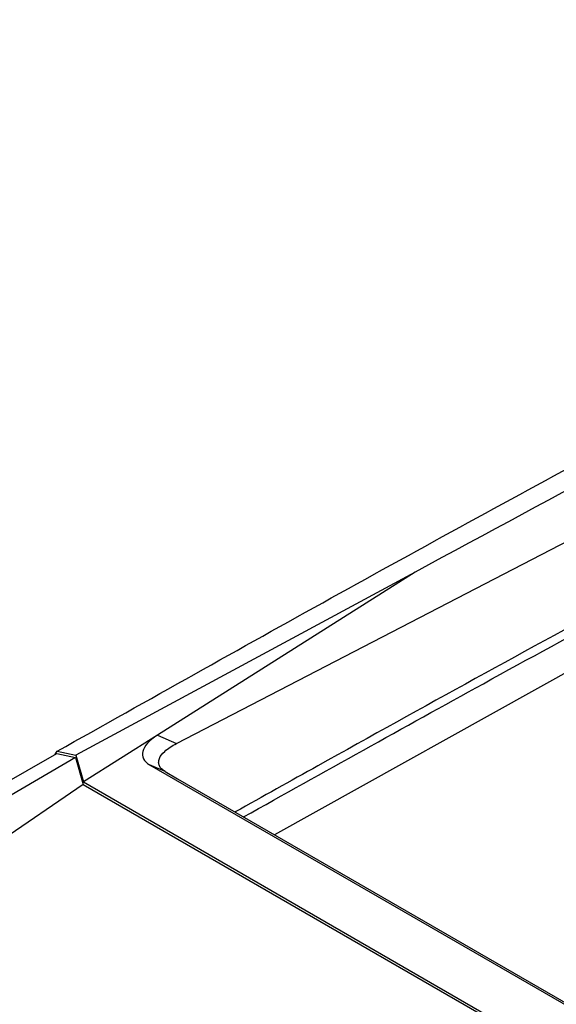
# Model space of a CAD drawing. Header units: millimetres. Extents: x -0.66 to 0.91, y -0.4 to 0.64.
# Tile 181 of 241: x 0.6224 to 0.6589, y -0.0524 to 0.0146. Entities that reach past the tile are written whole.
import ezdxf

# ---------------------------------------------------------------- set-up
doc = ezdxf.new("R2010")
doc.units = ezdxf.units.MM
doc.layers.add('FORMAT', color=7, linetype='Continuous')

msp = doc.modelspace()

# ---------------------------------------------------------------- linework, layer by layer
at = {"layer": 'FORMAT', "color": 7, "linetype": 'Continuous', "lineweight": 25}
for p, q in [((0.6331, -0.034656), (0.7074, 0.003785)), ((0.709039, -0.002339), (0.639762, -0.040864)), ((0.649333, -0.023003), (0.626261, -0.035462)), ((0.649333, -0.023003), (0.63181, -0.034095)), ((0.63181, -0.034095), (0.626776, -0.037281)), ((0.63181, -0.034095), (0.6331, -0.034656)), ((0.61004, -0.04385), (0.624951, -0.035349)), ((0.624814, -0.035427), (0.624984, -0.035192)), ((0.624951, -0.035349), (0.62623, -0.035619)), ((0.624984, -0.035192), (0.626261, -0.035462)), ((0.626261, -0.035462), (0.626776, -0.037281)), ((0.62623, -0.035619), (0.611636, -0.044159)), ((0.62623, -0.035619), (0.626759, -0.037447)), ((0.631274, -0.036114), (0.764772, -0.11318)), ((0.632331, -0.036574), (0.631274, -0.036114)), ((0.632331, -0.036574), (0.633179, -0.037064)), ((0.626759, -0.037447), (0.613206, -0.046713)), ((0.626759, -0.037447), (0.762669, -0.115906)), ((0.626776, -0.037281), (0.76297, -0.115904)), ((0.633179, -0.037064), (0.764487, -0.112866))]:
    msp.add_line(p, q, dxfattribs=at)
msp.add_ellipse((0.634374, -0.034749), major_axis=(0.003576, 0.000796), ratio=0.426709, start_param=2.271028, end_param=3.576686, dxfattribs=at)
for points, knots in [([(0.624984, -0.035192), (0.631199, -0.031701), (0.64363, -0.024717), (0.66535, -0.012853), (0.690144, 0.000367), (0.708713, 0.009829), (0.717998, 0.01456)], [0, 0, 0, 0, 0.200319, 0.400661, 0.700293, 1, 1, 1, 1]), ([(0.707623, 0.007434), (0.697875, 0.002509), (0.678376, -0.007343), (0.659015, -0.017782), (0.649333, -0.023003)], [0, 0, 0, 0, 0.499939, 1, 1, 1, 1]), ([(0.708647, -0.000899), (0.708281, -0.001087), (0.706447, -0.002029), (0.703513, -0.003542), (0.696179, -0.007343), (0.683177, -0.014155), (0.664134, -0.024358), (0.647981, -0.033229), (0.638965, -0.038273), (0.637091, -0.039321)], [0, 0, 0, 0, 0.015384, 0.07692, 0.123107, 0.323068, 0.622236, 0.921447, 1, 1, 1, 1]), ([(0.637667, -0.039654), (0.643103, -0.036622), (0.654704, -0.030151), (0.672465, -0.020506), (0.690951, -0.010659), (0.703269, -0.004289), (0.709428, -0.001104)], [0, 0, 0, 0, 0.227153, 0.484702, 0.742337, 1, 1, 1, 1]), ([(0.632331, -0.036574), (0.632244, -0.036516), (0.632068, -0.036399), (0.631919, -0.036181), (0.631867, -0.035938), (0.631939, -0.03559), (0.632305, -0.035128), (0.632811, -0.034828), (0.6331, -0.034656)], [0, 0, 0, 0, 0.10078, 0.203471, 0.312657, 0.432176, 0.675483, 1, 1, 1, 1])]:
    msp.add_open_spline(points, degree=3, knots=knots, dxfattribs=at)

doc.saveas('drawing.dxf')
